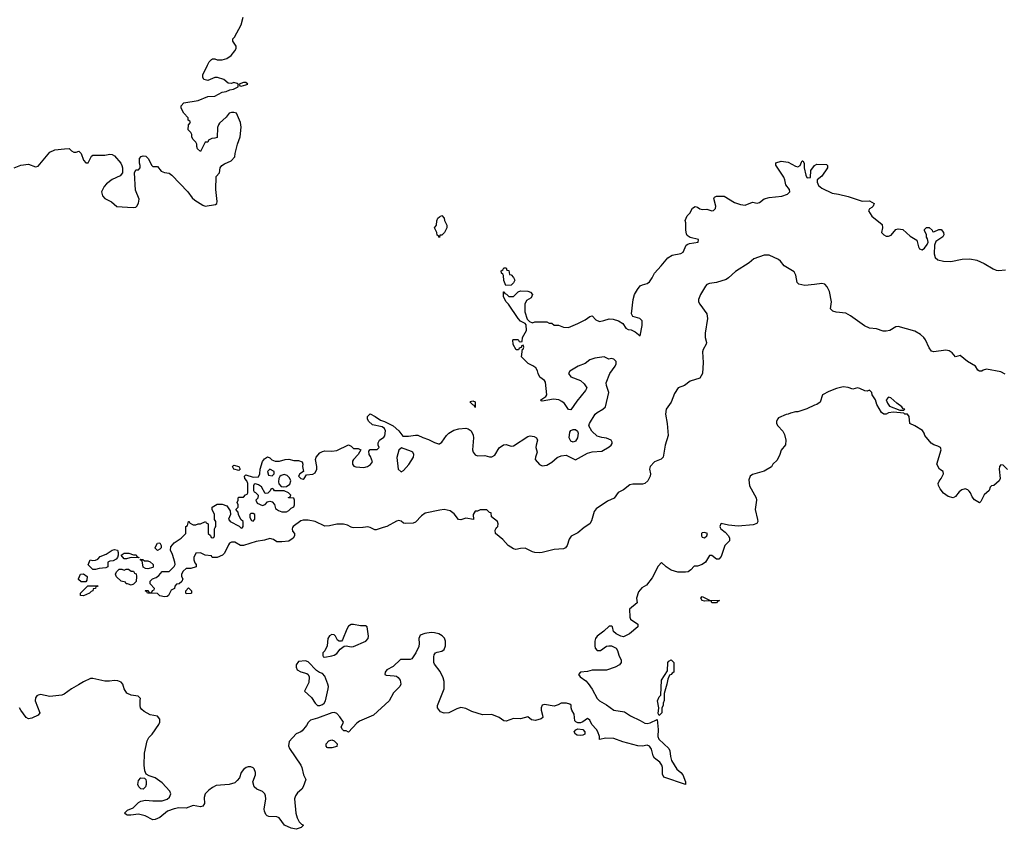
# Model space of a CAD drawing. Header units: inches. Extents: x 2106670 to 2322961, y 36024 to 224899.
# Tile 41 of 256: x 2159096 to 2167339, y 67474 to 74251. Entities that reach past the tile are written whole.
import ezdxf

# ---------------------------------------------------------------- set-up
doc = ezdxf.new("R2010")
doc.units = ezdxf.units.IN
doc.header["$MEASUREMENT"] = 0
for name, color, linetype in [('C1056', 7, 'Continuous'), ('C1057', 7, 'Continuous'), ('C1066', 7, 'Continuous'), ('C1067', 7, 'Continuous')]:
    doc.layers.add(name, color=color, linetype=linetype)

msp = doc.modelspace()

# ---------------------------------------------------------------- linework, layer by layer
at = {"layer": 'C1056', "color": 5, "elevation": 20}
for points in [[(2159708.4, 69648.4), (2159668.4, 69688.4), (2159686, 69730), (2159704.7, 69724.7), (2159730, 69726), (2159750, 69736), (2159770, 69756.3), (2159821.5, 69778.5), (2159870, 69810.7), (2159890, 69816), (2159914, 69810), (2159922, 69790), (2159922, 69770), (2159914, 69750), (2159903.6, 69736.4), (2159879.6, 69720.4), (2159850, 69718), (2159834, 69710), (2159834, 69670), (2159816.9, 69663.1), (2159762, 69658), (2159730, 69648.7)], [(2159610, 69546), (2159590, 69566), (2159588.4, 69571.6), (2159606, 69610), (2159631.6, 69611.6), (2159662, 69590), (2159659.6, 69560.4), (2159650, 69546)], [(2159630, 69429), (2159606, 69430), (2159606, 69450), (2159667.3, 69512.7), (2159752.7, 69512.7), (2159746, 69506), (2159734, 69506), (2159730, 69488.7), (2159712.7, 69487.3), (2159710, 69469), (2159696, 69464), (2159682, 69450)]]:
    msp.add_lwpolyline(points, close=True, dxfattribs=at)
at = {"layer": 'C1056', "color": 5}
for points, elevation in [([(2160000, 69740.7), (2159990, 69738), (2159970, 69738), (2159946, 69770), (2159970, 69784.7), (2160000, 69785.7)], 20), ([(2160000, 69527.9), (2159988.7, 69528.7), (2159982, 69542), (2159946, 69550), (2159907.3, 69587.3), (2159900.4, 69600.4), (2159898, 69610), (2159906, 69630), (2159930, 69652), (2159951.6, 69651.6), (2159970, 69642), (2159988.4, 69651.6), (2160000, 69651.6)], 20), ([(2160000, 68610), (2159993.1, 68613.1), (2159972.3, 68650), (2159961.2, 68690), (2159944.8, 68704.8), (2159917.5, 68717.5), (2159890, 68720.9), (2159847, 68713), (2159810, 68714), (2159710, 68735.1), (2159690, 68735.1), (2159630, 68709.7), (2159590, 68682), (2159531, 68650), (2159470, 68605.2), (2159450, 68597.2), (2159350, 68586), (2159270, 68602), (2159250, 68598), (2159238.8, 68590), (2159230, 68575.3), (2159225.5, 68550), (2159264.7, 68450), (2159250, 68429), (2159196.8, 68403.2), (2159170, 68399), (2159149.3, 68409.3), (2159105.2, 68470), (2159096, 68490)], 40), ([(2160000, 67593.7), (2159990, 67594), (2159974, 67610), (2159994, 67630), (2160000, 67632.9)], 40)]:
    msp.add_lwpolyline(points, dxfattribs=dict(at, elevation=elevation))
at = {"layer": 'C1057', "color": 5, "elevation": 40}
msp.add_lwpolyline([(2159049.2, 73010.8), (2159106.6, 73033.4), (2159170, 73040.7), (2159230, 73018), (2159250, 73024.7), (2159350, 73141), (2159390, 73161), (2159471.1, 73171.1), (2159510, 73172), (2159530, 73152), (2159550, 73142), (2159570, 73142), (2159591.6, 73151.6), (2159611.6, 73131.6), (2159630, 73074), (2159650, 73052), (2159670, 73054), (2159698, 73110), (2159710, 73118), (2159810, 73118), (2159850, 73124.7), (2159870, 73122), (2159890, 73112), (2159942, 73050), (2159952, 73030), (2159958, 73010), (2159958, 72970), (2159937.3, 72942.7), (2159870, 72912.3), (2159823.1, 72876.9), (2159804.9, 72855.1), (2159780.5, 72810), (2159790, 72776), (2159810, 72754), (2159865.8, 72725.8), (2159910, 72686.8), (2160000, 72681.1)], dxfattribs=at)
at = {"layer": 'C1066', "color": 5}
for points, elevation in [([(2164961.3, 70000), (2164964.7, 69990), (2165002, 69962), (2165030.7, 69930.7), (2165038.8, 69910), (2165038.8, 69890), (2164998.4, 69850), (2164970, 69757.2), (2164950, 69735.6), (2164930, 69734), (2164890, 69765.1), (2164870, 69766), (2164837.3, 69710), (2164810.8, 69690), (2164770, 69678), (2164742, 69678), (2164715.3, 69644.7), (2164692, 69630), (2164670, 69625.2), (2164606.8, 69626.8), (2164550, 69642), (2164508, 69670), (2164470, 69706), (2164442, 69678), (2164390, 69578), (2164342.8, 69517.2), (2164305.5, 69494.5), (2164276.8, 69463.2), (2164258.8, 69410), (2164264.7, 69370), (2164202, 69318), (2164204.7, 69250), (2164210, 69234), (2164272, 69190), (2164272, 69170), (2164201, 69110), (2164150, 69086), (2164129.4, 69089.4), (2164089.4, 69109.4), (2164068.7, 69130), (2164058, 69170), (2164050, 69175.3), (2164030, 69174), (2163987.7, 69132.3), (2163932, 69090), (2163918, 69070), (2163911.1, 69048.9), (2163910.8, 69010), (2163914.8, 68990), (2163930, 68971), (2163958, 68970), (2164010, 69006), (2164029.1, 69010.9), (2164050, 69011), (2164090.5, 68990.5), (2164101, 68970), (2164110.9, 68930.9), (2164131.3, 68890), (2164131, 68870), (2164118, 68850), (2164082, 68830), (2164010, 68806), (2163890, 68807), (2163850, 68796.2), (2163792, 68790), (2163774.8, 68770), (2163787.3, 68750), (2163835.8, 68715.8), (2163854.4, 68694.4), (2163887.4, 68647.4), (2163930.3, 68570), (2163950.4, 68550), (2164010, 68515.3), (2164070, 68471.8), (2164158.2, 68458.2), (2164210, 68423), (2164290, 68386), (2164330, 68362), (2164350, 68359.5), (2164375.1, 68364.9), (2164432, 68392), (2164442, 68310), (2164437.1, 68250), (2164447.7, 68227.7), (2164530.4, 68150), (2164540.3, 68130), (2164544.4, 68084.4), (2164552.9, 68050), (2164598.7, 67978.7), (2164632.4, 67950), (2164648.2, 67930), (2164670.7, 67870), (2164670, 67849.3), (2164489.5, 67910), (2164476.3, 67936.3), (2164476.4, 67990), (2164472.1, 68012.1), (2164456.6, 68036.6), (2164409.7, 68070), (2164398.3, 68090), (2164384.2, 68144.2), (2164369, 68170), (2164350, 68178.4), (2164309, 68171), (2164270, 68172.1), (2164146.1, 68206.1), (2164070, 68234.3), (2164002, 68238), (2163950, 68226), (2163949.3, 68250), (2163936.9, 68290), (2163926, 68310), (2163887, 68350), (2163870, 68388.7), (2163850, 68401.2), (2163810, 68373.2), (2163790, 68365.2), (2163770, 68365.2), (2163752.3, 68372.3), (2163743.3, 68383.3), (2163736.9, 68436.9), (2163718, 68470), (2163712.3, 68490), (2163712.8, 68512.8), (2163701.5, 68521.5), (2163675.3, 68530), (2163630, 68531.1), (2163604.6, 68515.4), (2163570, 68504.2), (2163490, 68518), (2163470, 68511.8), (2163461.3, 68490), (2163461.7, 68470), (2163474, 68430), (2163475.5, 68410), (2163462, 68398), (2163415.6, 68384.4), (2163380.7, 68390), (2163350, 68414.5), (2163290, 68398.2), (2163230, 68401.1), (2163170, 68380.5), (2163150, 68381.6), (2163110, 68409.6), (2163050, 68435.1), (2162970, 68431.2), (2162881.3, 68461.3), (2162830, 68486), (2162790, 68493.6), (2162757.2, 68482.8), (2162689.6, 68449.6), (2162650, 68445.6), (2162618.4, 68458.4), (2162594, 68490), (2162595.1, 68510), (2162649.7, 68650), (2162649.7, 68710), (2162641.1, 68741.1), (2162615.4, 68795.4), (2162570, 68855.3), (2162564.5, 68870), (2162563.3, 68916.7), (2162565.8, 68934.2), (2162577.2, 68950), (2162590, 68958), (2162630, 68964.9), (2162650, 68978.8), (2162661.6, 69010), (2162659.6, 69050), (2162652.8, 69072.8), (2162632.7, 69092.7), (2162604, 69110), (2162570, 69119.7), (2162541.3, 69121.3), (2162486.7, 69113.3), (2162450, 69099), (2162437.3, 69070), (2162441, 69030), (2162436.8, 69003.2), (2162411.3, 68950), (2162378, 68902), (2162365.4, 68894.6), (2162285.2, 68894.8), (2162223.5, 68836.5), (2162170, 68808.7), (2162156, 68790), (2162152, 68770), (2162163.5, 68763.5), (2162230, 68758.8), (2162250, 68754.8), (2162265.2, 68745.2), (2162282.5, 68722.5), (2162287.3, 68690), (2162278.8, 68670), (2162224.9, 68615.1), (2162190, 68549.6), (2162058.8, 68430), (2161941.4, 68378.6), (2161918.8, 68361.2), (2161850, 68288), (2161830, 68298), (2161810, 68298), (2161798, 68310), (2161788.7, 68330), (2161808, 68370), (2161776.5, 68416.5), (2161750, 68444), (2161732.9, 68452.9), (2161710, 68449.2), (2161590, 68405.2), (2161530, 68388), (2161510, 68368), (2161496.8, 68343.2), (2161461.4, 68298.6), (2161450, 68289), (2161410, 68274), (2161351, 68210), (2161347.1, 68172.9), (2161354.8, 68150), (2161450.4, 68010.4), (2161459.1, 67990), (2161470.9, 67930.9), (2161490.8, 67890), (2161470, 67829), (2161457.3, 67810), (2161421.1, 67778.9), (2161404.9, 67755.1), (2161397.3, 67730), (2161408, 67610), (2161419.1, 67570), (2161436.3, 67536.3), (2161456, 67516), (2161471.3, 67510), (2161452, 67490), (2161410, 67474), (2161370, 67482.7), (2161313.2, 67510), (2161268.7, 67570), (2161250, 67578), (2161182.5, 67582.5), (2161167.5, 67587.5), (2161157.5, 67597.5), (2161144.5, 67624.5), (2161142.9, 67642.9), (2161157.6, 67730), (2161154.9, 67754.9), (2161149.3, 67770), (2161130, 67789.3), (2161082, 67810), (2161059, 67830), (2161049.2, 67870), (2161069.3, 67930), (2161071.5, 67950), (2161059.1, 67979.1), (2161050, 67989.2), (2161030, 67996), (2161010, 67996), (2160992, 67990), (2160970, 67974), (2160951.3, 67950), (2160935.3, 67904.7), (2160918, 67882), (2160896.3, 67863.7), (2160850.4, 67849.6), (2160740.5, 67839.5), (2160710, 67825.1), (2160679.1, 67800.9), (2160648.8, 67770), (2160640.8, 67739.2), (2160643.1, 67690), (2160630, 67667.8), (2160610, 67661.3), (2160550, 67672), (2160490, 67652), (2160430, 67654.3), (2160390, 67646), (2160334.9, 67625.1), (2160270, 67572.7), (2160230, 67556), (2160210, 67552.7), (2160146.3, 67586.3), (2160090, 67600.9), (2160027.1, 67592.9), (2160000, 67593.7)], 40), ([(2161380.3, 70000), (2161376, 69990), (2161381, 69970), (2161396.3, 69950), (2161398, 69930), (2161386.8, 69910), (2161350, 69886.9), (2161290, 69879.5), (2161250, 69881.2), (2161220.2, 69900.2), (2161190, 69909.2), (2161144.5, 69895.5), (2161076.8, 69883.2), (2160970, 69848.7), (2160946, 69850), (2160896.4, 69876.4), (2160870, 69878), (2160851.6, 69868.4), (2160843.6, 69856.4), (2160810, 69786), (2160794, 69770), (2160748.4, 69748.4), (2160708.4, 69748.4), (2160702, 69762), (2160648.4, 69768.4), (2160610, 69788), (2160570, 69786), (2160554, 69750), (2160554, 69730), (2160563.6, 69703.6), (2160574, 69690), (2160574, 69670), (2160530, 69658), (2160490, 69658), (2160465.4, 69634.6), (2160452, 69610), (2160452, 69590), (2160462, 69570), (2160452.7, 69547.3), (2160431.6, 69528.4), (2160410, 69526), (2160394, 69510), (2160391.3, 69488.7), (2160365.4, 69474.6), (2160342, 69430), (2160330, 69424), (2160310, 69421.2), (2160270, 69429.2), (2160250, 69448), (2160166, 69450), (2160162, 69462), (2160146, 69470), (2160150, 69474), (2160170, 69474), (2160178, 69458), (2160190, 69454), (2160202, 69458), (2160207.3, 69472.7), (2160222, 69478), (2160226, 69490), (2160188.4, 69528.4), (2160189.3, 69550.7), (2160209.4, 69570.6), (2160238, 69582), (2160260.4, 69599.6), (2160288, 69632), (2160347.3, 69632.7), (2160390, 69674), (2160398, 69690), (2160395.3, 69710), (2160374.6, 69774.6), (2160358, 69810), (2160360.4, 69839.6), (2160390, 69872), (2160448.4, 69911.6), (2160486, 69950), (2160486, 70000)], 20), ([(2160674, 70000), (2160674, 69950), (2160692.7, 69932.7), (2160698, 69918), (2160710, 69914), (2160722, 69918), (2160726, 69930), (2160726, 69990), (2160732, 70000)], 20), ([(2160944.4, 70000), (2160950, 69994), (2160962, 69998), (2160962.7, 70000)], 20), ([(2161972.9, 70000), (2161970, 69999.6), (2161890, 69998), (2161880, 70000)], 20), ([(2162139.7, 70000), (2162081.5, 69981.5), (2162070, 69980.9), (2162031.7, 70000)], 20), ([(2163821.9, 70000), (2163820.7, 69999.3), (2163770, 69955.1), (2163712.8, 69927.2), (2163697.5, 69902.5), (2163680.8, 69850), (2163664.9, 69830), (2163650, 69822.6), (2163570, 69815.6), (2163471.3, 69790), (2163451.2, 69788.8), (2163410, 69791), (2163390, 69796.8), (2163327.1, 69827.1), (2163290, 69825.7), (2163250, 69816.3), (2163230, 69820.5), (2163186, 69850), (2163140.1, 69900.1), (2163079, 69950), (2163078, 69978), (2163082, 69990), (2163090.5, 70000)], 20), ([(2160000, 69785.7), (2160010, 69786), (2160050, 69772), (2160071.3, 69771.3), (2160078, 69758), (2160094, 69750), (2160094, 69746), (2160090, 69746), (2160030, 69748.7), (2160000, 69740.7)], 20), ([(2160000, 69651.6), (2160008.4, 69651.6), (2160030, 69634), (2160050, 69634), (2160058, 69618), (2160071.6, 69611.6), (2160074, 69590), (2160071.6, 69548.4), (2160050, 69526), (2160030, 69518), (2160007.3, 69527.3), (2160000, 69527.9)], 20), ([(2160000, 67632.9), (2160045.4, 67654.6), (2160090, 67698.8), (2160110, 67710.8), (2160150, 67718.8), (2160210, 67711), (2160290, 67711), (2160330, 67727.3), (2160350, 67742.8), (2160361.2, 67770), (2160351.9, 67791.9), (2160290, 67864), (2160230, 67904), (2160181.2, 67921.2), (2160155.3, 67935.3), (2160143.2, 67963.2), (2160139.5, 68010), (2160142, 68110), (2160164.1, 68215.9), (2160177.5, 68242.5), (2160204, 68270), (2160262, 68350), (2160269.4, 68370), (2160270, 68395.3), (2160250, 68421.2), (2160190, 68433.2), (2160139, 68459), (2160118, 68478), (2160108.7, 68490), (2160104, 68510), (2160104, 68556), (2160108, 68570), (2160089, 68589), (2160030, 68596.2), (2160000, 68610)], 40)]:
    msp.add_lwpolyline(points, dxfattribs=dict(at, elevation=elevation))
for points, elevation in [([(2164830, 69958), (2164810, 69955.1), (2164804.9, 69950), (2164803, 69930), (2164810, 69920.7), (2164830, 69914.8), (2164849, 69930), (2164855.3, 69950)], 40), ([(2160250, 69808), (2160230, 69826), (2160230, 69834), (2160248.7, 69870), (2160270, 69871.3), (2160282, 69850), (2160282, 69830), (2160270, 69818)], 20), ([(2160142, 69722), (2160170, 69722), (2160190, 69714), (2160214, 69690), (2160214, 69670), (2160210, 69666), (2160170, 69655.3), (2160150, 69658), (2160128.7, 69668.7), (2160122, 69722), (2160110, 69726), (2160106, 69734), (2160127.3, 69732.7)], 20), ([(2160490, 69446), (2160486, 69450), (2160486, 69470), (2160510, 69494), (2160534, 69470), (2160534, 69450), (2160530, 69448.7)], 20), ([(2164930, 69368.7), (2164890, 69369.2), (2164886, 69386), (2164830, 69384), (2164810, 69389.2), (2164798, 69410), (2164810, 69422), (2164870, 69391.3), (2164954, 69390), (2164938, 69382)], 40), ([(2161890, 69189.6), (2161870, 69187.3), (2161850, 69174), (2161833.7, 69150), (2161799.8, 69060.2), (2161790, 69048), (2161770, 69048), (2161758, 69058), (2161741.2, 69090), (2161730, 69101.2), (2161710, 69106), (2161690, 69093.2), (2161677.3, 69070), (2161671.6, 69008.4), (2161651.6, 68968.4), (2161634, 68950), (2161634, 68930), (2161638, 68918), (2161650, 68914), (2161710, 68926), (2161730, 68931.3), (2161750, 68946), (2161778, 68982), (2161813.6, 69006.4), (2161828.9, 69011.1), (2161870, 69001.6), (2161890, 69004.4), (2161994.5, 69050), (2162014.3, 69070), (2162017.4, 69090), (2162004, 69170), (2161990, 69177), (2161950, 69177.4)], 40), ([(2161490, 68884), (2161430, 68878), (2161411.3, 68850), (2161411.3, 68830), (2161418, 68810), (2161450, 68791), (2161498.8, 68778.8), (2161510.9, 68770.9), (2161521, 68750), (2161516.8, 68703.2), (2161482, 68630), (2161538.5, 68578.5), (2161571.3, 68530), (2161590, 68511.3), (2161610, 68511), (2161630, 68518.8), (2161644, 68530), (2161657.2, 68550), (2161679.5, 68650), (2161680.9, 68670), (2161676, 68690), (2161650, 68755.3), (2161630, 68777.2), (2161605.6, 68785.6), (2161582, 68802), (2161510, 68875.3)], 40), ([(2164450, 68426), (2164442, 68442), (2164446, 68490), (2164435.3, 68550), (2164450, 68582), (2164464, 68596), (2164470, 68722), (2164520.2, 68799.8), (2164522, 68870), (2164530, 68882), (2164550, 68892), (2164571.3, 68870), (2164571.3, 68790), (2164558, 68782), (2164551.3, 68770), (2164536.9, 68763.1), (2164521, 68730), (2164514.8, 68690), (2164491.6, 68611.6), (2164491.6, 68551.6), (2164482, 68530), (2164482, 68510), (2164472, 68490), (2164472, 68450)], 40), ([(2163790, 68258.4), (2163763.3, 68263.3), (2163749, 68270), (2163739, 68290), (2163752.9, 68307.1), (2163770, 68314.8), (2163810, 68310.8), (2163827.3, 68290), (2163826, 68270), (2163810, 68260.9)], 40), ([(2161710, 68155.3), (2161676.4, 68156.4), (2161670, 68158), (2161662, 68170), (2161662, 68190), (2161685.2, 68214.8), (2161710, 68222), (2161730, 68214), (2161754, 68190), (2161750, 68168)], 40), ([(2160130, 67808.7), (2160110, 67814), (2160094, 67830), (2160086.6, 67850), (2160090, 67882), (2160110, 67904.7), (2160142, 67902), (2160151.3, 67891.3), (2160155.3, 67875.3), (2160156, 67850), (2160150.7, 67829.3)], 40)]:
    msp.add_lwpolyline(points, close=True, dxfattribs=dict(at, elevation=elevation))
at = {"layer": 'C1067', "color": 5}
for points, elevation in [([(2160000, 72681.1), (2160050, 72678), (2160070, 72682), (2160078, 72690), (2160090, 72714), (2160095.3, 72750), (2160064.7, 72824.7), (2160058, 72970), (2160070, 72994), (2160090, 72994), (2160106, 73010), (2160106, 73030), (2160098, 73050), (2160098, 73090), (2160114.6, 73105.4), (2160130, 73111.3), (2160152, 73110), (2160172, 73090), (2160202, 73030), (2160210, 73022), (2160250, 73022), (2160282, 72982), (2160310, 72971.3), (2160346.4, 72966.4), (2160371.3, 72950), (2160502.8, 72810), (2160539.8, 72759.8), (2160561.4, 72741.4), (2160630, 72698), (2160650, 72691), (2160736.4, 72703.6), (2160748, 72712), (2160748.7, 72730), (2160737.2, 72830), (2160741.2, 72938.8), (2160768.7, 72970), (2160775.3, 73010), (2160788, 73030), (2160810, 73044.7), (2160868, 73070), (2160897.2, 73102.8), (2160899, 73130), (2160919, 73210), (2160942.7, 73270), (2160949.2, 73350), (2160944, 73390), (2160910, 73468), (2160890, 73475.3), (2160870, 73475.3), (2160851.1, 73468.9), (2160823.6, 73436.4), (2160770, 73386), (2160762, 73370), (2160752.7, 73347.3), (2160750, 73266), (2160730, 73258), (2160703.6, 73256.4), (2160678, 73242), (2160670, 73226), (2160650, 73226), (2160610, 73148), (2160586, 73170), (2160578, 73190), (2160578, 73210), (2160570, 73226), (2160546, 73250), (2160538, 73270), (2160538, 73290), (2160530, 73306), (2160508, 73330), (2160508.4, 73371.6), (2160526, 73390), (2160522, 73402), (2160506, 73410), (2160506, 73430), (2160469.3, 73469.3), (2160449, 73510), (2160449, 73530), (2160470, 73554.8), (2160590, 73574.8), (2160670, 73606.8), (2160730, 73611), (2160790, 73644.9), (2160826, 73650), (2160856.5, 73663.5), (2160886, 73670), (2160926, 73690), (2160926, 73710), (2160916.4, 73716.4), (2160890, 73726), (2160870, 73718), (2160840.4, 73720.4), (2160806, 73750), (2160752.7, 73767.3), (2160730, 73768), (2160670, 73742), (2160638, 73750), (2160628.7, 73770), (2160629.2, 73790), (2160668.4, 73871.6), (2160683.1, 73896.9), (2160703.1, 73916.9), (2160710, 73922), (2160730, 73924.7), (2160750, 73916), (2160790, 73914.8), (2160830, 73926), (2160868, 73950), (2160898, 73990), (2160908, 74010), (2160908, 74030), (2160882, 74070), (2160882, 74090), (2160895.1, 74104.9), (2160951.7, 74208.3), (2160967.6, 74272.4)], 40), ([(2160962.7, 70000), (2160966, 70010), (2160966, 70050), (2160948.4, 70068.4), (2160928, 70110), (2160926, 70130), (2160906, 70150), (2160926, 70170), (2160926, 70190), (2160918, 70210), (2160926, 70230), (2160926, 70250), (2160930, 70254), (2160970, 70254), (2160987.3, 70272.7), (2161002, 70278), (2161006, 70290), (2161006, 70370), (2160998, 70390), (2160982, 70410), (2160978, 70430), (2160990, 70442), (2161050, 70422), (2161095.3, 70424.7), (2161108, 70450), (2161108.7, 70490), (2161130, 70552), (2161145.6, 70574.4), (2161170, 70591.3), (2161190, 70584.7), (2161207.7, 70567.7), (2161234.2, 70554.2), (2161270, 70555.3), (2161318, 70570), (2161350, 70573.7), (2161390, 70562), (2161430, 70562), (2161461, 70550), (2161466.8, 70530), (2161464, 70510), (2161471.3, 70468.7), (2161442, 70450), (2161431.3, 70430), (2161450, 70411.3), (2161470, 70406), (2161478, 70410), (2161498, 70442), (2161550, 70446), (2161570, 70458), (2161582.7, 70490), (2161585.2, 70510), (2161574, 70570), (2161577.2, 70590), (2161610, 70624), (2161630, 70637.3), (2161650, 70640.7), (2161710, 70638.8), (2161750, 70644.7), (2161850, 70691), (2161870, 70682), (2161890, 70662), (2161930, 70662), (2161952, 70650), (2161931, 70610), (2161891, 70570), (2161883.5, 70556.5), (2161882.8, 70530), (2161894, 70514), (2161910, 70506.8), (2161977.5, 70502.5), (2162009.4, 70510.6), (2162032.5, 70527.5), (2162048.7, 70550), (2162034, 70594), (2162022, 70610), (2162020.4, 70639.6), (2162030, 70654), (2162090, 70654), (2162106, 70670), (2162098, 70690), (2162098, 70710), (2162108.7, 70730), (2162144.7, 70755.3), (2162153.6, 70766.4), (2162159, 70810), (2162149.1, 70829.1), (2162130, 70842), (2162050, 70859), (2162015.3, 70890), (2162008.7, 70910), (2162008.7, 70930), (2162029.5, 70950.5), (2162071, 70930), (2162118, 70898), (2162150, 70886.8), (2162222.8, 70850), (2162270.7, 70810), (2162304.7, 70764.7), (2162350, 70764.9), (2162410, 70774.4), (2162430, 70772.7), (2162470, 70753), (2162517.4, 70737.4), (2162570, 70710.7), (2162602, 70702), (2162610, 70701), (2162630, 70714), (2162670, 70770.5), (2162690, 70790.5), (2162730, 70814.8), (2162773.6, 70826.4), (2162830, 70830.7), (2162850, 70826.8), (2162874.8, 70810), (2162892.8, 70772.8), (2162894.9, 70750), (2162887.7, 70650), (2162893.4, 70630), (2162910, 70607.3), (2162930, 70599.1), (2162990, 70603.8), (2163030, 70592.7), (2163050, 70593), (2163073, 70607), (2163110, 70666.8), (2163147.2, 70692.8), (2163170, 70694), (2163210, 70681.6), (2163230, 70683.8), (2163350, 70763), (2163370, 70768.2), (2163402, 70762), (2163422.8, 70750), (2163430.6, 70730), (2163418.7, 70690), (2163417.6, 70670), (2163428.4, 70630), (2163413.4, 70590), (2163410.7, 70570), (2163447.7, 70527.7), (2163470, 70516), (2163510, 70522), (2163550, 70547.7), (2163594.9, 70585.1), (2163630, 70601.1), (2163670, 70606), (2163750, 70568), (2163850, 70623.8), (2163890, 70633.4), (2163970, 70639.1), (2164030, 70674.8), (2164049, 70690), (2164055.5, 70704.5), (2164056, 70716), (2164049, 70730), (2164010, 70749.3), (2163970, 70752.3), (2163930, 70764), (2163887.2, 70807.2), (2163861.2, 70850), (2163866, 70870), (2163915.1, 70950), (2163930, 70963), (2163979, 70990), (2163999.3, 71010), (2164029.3, 71130), (2164009.5, 71189.5), (2164007, 71210), (2164037, 71290), (2164082.7, 71350), (2164089.3, 71370), (2164088.7, 71390), (2164070, 71408.7), (2164050, 71414), (2164029.1, 71409.1), (2163988.4, 71428.4), (2163910, 71417.2), (2163870, 71404), (2163830, 71373.2), (2163772, 71350), (2163702, 71310), (2163692, 71290), (2163710, 71262), (2163790.6, 71230.6), (2163822, 71202), (2163844.7, 71170), (2163833.7, 71146.3), (2163761.1, 71058.9), (2163710, 70986), (2163690, 70988), (2163657.1, 71037.1), (2163635.8, 71055.8), (2163610, 71068), (2163565.8, 71074.2), (2163470, 71058), (2163462, 71062), (2163458, 71070), (2163502, 71098), (2163508.7, 71110), (2163497.2, 71217.2), (2163488.7, 71230), (2163450, 71259), (2163436, 71290), (2163431.8, 71311.8), (2163416.6, 71336.6), (2163393.4, 71353.4), (2163352.1, 71372.1), (2163298, 71430), (2163306, 71494), (2163310, 71494), (2163318, 71510), (2163310, 71526), (2163298, 71522), (2163294, 71506), (2163278, 71502), (2163272.7, 71487.3), (2163252.7, 71487.3), (2163227.3, 71532.7), (2163226, 71570), (2163230, 71574), (2163270, 71574), (2163278, 71558), (2163290, 71554), (2163302, 71558), (2163306, 71590), (2163338, 71650), (2163336.4, 71696.4), (2163328.4, 71708.4), (2163290, 71728.7), (2163270, 71748.7), (2163188.9, 71868.9), (2163168, 71890), (2163146, 71930), (2163147.3, 71972.7), (2163152.7, 71972.7), (2163158, 71958), (2163172.7, 71952.7), (2163190, 71934), (2163230, 71934), (2163270, 71974), (2163290, 71982), (2163350, 71978), (2163372, 71970), (2163390, 71952), (2163376.9, 71923.1), (2163339.6, 71900.4), (2163324.7, 71870), (2163326.4, 71806.4), (2163343.6, 71743.6), (2163363.6, 71723.6), (2163390, 71714), (2163410, 71722), (2163510, 71722), (2163530, 71712), (2163550, 71712), (2163570, 71694), (2163607.3, 71692.7), (2163650, 71676), (2163690, 71674.8), (2163770, 71706.8), (2163830, 71738.8), (2163870, 71766), (2163890, 71771), (2163919.5, 71739.5), (2163950, 71725.7), (2163987.8, 71732.2), (2164030, 71748.2), (2164065.5, 71745.5), (2164110, 71730.8), (2164146.7, 71706.7), (2164171.3, 71670), (2164190, 71658.8), (2164214, 71654), (2164250, 71638), (2164290, 71604.7), (2164308.7, 71690), (2164308, 71730), (2164288.9, 71748.9), (2164230, 71765.2), (2164217, 71790), (2164231.5, 71908.5), (2164243.6, 71950), (2164267.1, 71992.9), (2164290, 72022), (2164310, 72033), (2164350, 72043.8), (2164370, 72058), (2164391, 72089), (2164409.6, 72130.4), (2164467, 72190), (2164521.1, 72258.9), (2164558.7, 72281.3), (2164630, 72294), (2164650, 72304.9), (2164676.5, 72363.5), (2164689, 72371), (2164702.7, 72377.3), (2164775.3, 72390), (2164778, 72410), (2164709, 72429), (2164685.2, 72445.2), (2164679, 72459), (2164674, 72490), (2164674, 72550), (2164668, 72570), (2164684, 72610), (2164707.3, 72632.7), (2164727.8, 72672.2), (2164750, 72687.3), (2164770, 72682), (2164788.7, 72668.7), (2164810, 72661.3), (2164850, 72664.9), (2164890, 72650.4), (2164905.8, 72654.2), (2164920.7, 72670), (2164924.7, 72690), (2164906.6, 72753.4), (2164913.8, 72766.2), (2164930, 72773.1), (2164993.5, 72773.5), (2165080.5, 72720.5), (2165130, 72702.8), (2165170, 72698.8), (2165230, 72724.7), (2165270, 72714), (2165290, 72720.7), (2165330, 72750.3), (2165370, 72762.4), (2165475.2, 72775.2), (2165522.7, 72790), (2165542.7, 72810), (2165540.9, 72830), (2165509.5, 72870), (2165502.9, 72910), (2165493, 72933), (2165425.6, 73034.4), (2165427, 73053), (2165470, 73067.3), (2165530, 73058.8), (2165590, 73024.7), (2165610, 73018), (2165629, 73031), (2165640.2, 73059.8), (2165648, 73070), (2165651.3, 73070), (2165664.7, 73050), (2165664.7, 73010), (2165678, 72950), (2165684.7, 72930), (2165690, 72926.8), (2165715.3, 72930), (2165719.3, 72990), (2165750, 73030.7), (2165770, 73042.8), (2165850, 73038), (2165858, 73030), (2165858, 73010), (2165810, 72942), (2165772, 72910), (2165771.3, 72890), (2165783.5, 72863.5), (2165810, 72841), (2165898, 72798), (2165950, 72790.6), (2166032, 72770), (2166150, 72731), (2166210, 72736), (2166250, 72712), (2166242, 72690), (2166230, 72678), (2166210, 72668), (2166201, 72650), (2166230, 72606), (2166315.3, 72535.3), (2166318, 72510), (2166312, 72470), (2166331.3, 72450), (2166350, 72438.8), (2166370, 72438.8), (2166392.5, 72447.5), (2166430, 72496), (2166450, 72501), (2166490, 72496), (2166550, 72438.8), (2166606, 72406), (2166621, 72350), (2166630, 72332), (2166650, 72324.7), (2166670, 72338), (2166694, 72370), (2166702, 72390), (2166696.4, 72416.4), (2166688.7, 72430), (2166688, 72450), (2166670, 72486), (2166670, 72494), (2166688.4, 72511.6), (2166710, 72512), (2166734, 72490), (2166738, 72478), (2166750, 72474), (2166790, 72494), (2166810, 72494), (2166831, 72470), (2166831.3, 72450), (2166825.4, 72434.6), (2166764.5, 72395.5), (2166755.5, 72364.5), (2166750.4, 72290), (2166760.6, 72260.6), (2166781.1, 72241.1), (2166830, 72228.4), (2166890, 72226.7), (2166986.2, 72246.2), (2167050, 72250.3), (2167110, 72237.6), (2167171.3, 72211.3), (2167245.1, 72165.1), (2167270, 72154.4), (2167290, 72150.4), (2167350, 72155.8)], 20), ([(2167345.1, 71285.1), (2167310, 71304.5), (2167190, 71326), (2167162, 71318), (2167150, 71309), (2167130, 71309), (2167118, 71318), (2167097.2, 71350), (2167030, 71389.3), (2166970, 71439), (2166930, 71429.5), (2166901.5, 71461.5), (2166878, 71478), (2166850, 71483.9), (2166750, 71469.4), (2166730, 71477.2), (2166710, 71504), (2166679.6, 71570), (2166665.1, 71590), (2166637.1, 71617.1), (2166590, 71644.1), (2166450, 71683.1), (2166430, 71681.4), (2166380.4, 71650), (2166350, 71642.5), (2166323.8, 71643.8), (2166270, 71664.5), (2166210, 71668.7), (2166169.5, 71689.5), (2166050, 71772.9), (2166013.5, 71793.5), (2165930, 71801.5), (2165902.9, 71810), (2165883.9, 71830), (2165893.7, 71890), (2165875.1, 71975.1), (2165854.9, 72014.9), (2165836.2, 72036.2), (2165810, 72043.5), (2165750, 72033.1), (2165670, 72026.9), (2165617.6, 72037.6), (2165604.4, 72050), (2165593.1, 72113.1), (2165579.7, 72139.7), (2165496.9, 72190), (2165466, 72230), (2165450, 72242.8), (2165370, 72281.3), (2165330, 72280.9), (2165241.7, 72250), (2165203.9, 72216.1), (2165090, 72144.2), (2165030, 72089), (2165010, 72075.9), (2164930, 72052.2), (2164870, 72043.5), (2164850, 72035.1), (2164838.8, 72021.2), (2164796, 71950), (2164780.3, 71910), (2164780.3, 71890), (2164788.7, 71870), (2164847.9, 71790), (2164853.8, 71750), (2164833.9, 71626.1), (2164835.5, 71590), (2164845.8, 71550), (2164844.1, 71535.9), (2164817.5, 71490), (2164811.8, 71470), (2164817.4, 71382.6), (2164813.4, 71290), (2164790, 71249.5), (2164710, 71224.5), (2164661, 71190), (2164610, 71169.5), (2164578.2, 71121.8), (2164550.2, 71050), (2164509.4, 70990.6), (2164502.6, 70950), (2164517.4, 70870), (2164523.6, 70770), (2164499.3, 70690), (2164482, 70590), (2164466.4, 70573.6), (2164410, 70549.6), (2164373, 70510), (2164367.7, 70487.7), (2164376, 70450), (2164374.8, 70430), (2164354, 70390), (2164330.6, 70370), (2164310, 70363.9), (2164230, 70363.2), (2164203.6, 70356.4), (2164150, 70316.2), (2164106, 70294), (2164073.8, 70246.2), (2164018.4, 70221.6), (2163922.2, 70157.8), (2163906.4, 70133.6), (2163884.3, 70055.7), (2163870.3, 70030), (2163821.9, 70000)], 20), ([(2167367, 70487), (2167330, 70521.2), (2167310, 70524), (2167298.8, 70510), (2167294.8, 70490), (2167303, 70410), (2167296.3, 70390), (2167250, 70352.7), (2167230.6, 70349.4), (2167220.7, 70339.3), (2167210.8, 70310), (2167170, 70274), (2167142, 70218), (2167132, 70208), (2167090, 70232.3), (2167070, 70256), (2167056.3, 70290), (2167045.1, 70305.1), (2167034.7, 70314.7), (2167010, 70323.7), (2166983.4, 70316.6), (2166960.9, 70299.1), (2166930, 70260.4), (2166910.5, 70250), (2166870, 70260.3), (2166829.1, 70289.1), (2166802.9, 70322.9), (2166789.4, 70350.6), (2166786.6, 70370), (2166792.7, 70387.3), (2166811.6, 70410), (2166829, 70450), (2166828, 70470), (2166795.3, 70490), (2166775.3, 70530), (2166809.2, 70650), (2166804, 70670), (2166782.5, 70682.5), (2166750, 70691.5), (2166727.2, 70707.2), (2166673.2, 70770), (2166669.2, 70790), (2166653.3, 70813.3), (2166590, 70852), (2166548.7, 70870), (2166542, 70930), (2166528.9, 70948.9), (2166506, 70950), (2166498, 70958), (2166410, 70966.6), (2166370, 70959), (2166350, 70949.2), (2166330, 70948.7), (2166310, 70962), (2166273.2, 71030), (2166259.3, 71070), (2166232.7, 71110), (2166229, 71130), (2166210, 71149), (2166190, 71142.7), (2166170, 71143.7), (2166130, 71165.2), (2166110, 71169.2), (2166070, 71159), (2166032.7, 71172.7), (2165990, 71177.2), (2165935.3, 71164.7), (2165870, 71139.3), (2165818, 71110), (2165798, 71050), (2165770, 71029.2), (2165750, 71024), (2165686.4, 70993.6), (2165611.1, 70968.9), (2165591.6, 70968.4), (2165550, 70958), (2165530, 70948), (2165512.7, 70947.3), (2165450, 70918), (2165442, 70910), (2165432, 70890), (2165432, 70870), (2165442, 70850), (2165486, 70806), (2165498, 70778), (2165511, 70730), (2165506.4, 70693.6), (2165470, 70648.7), (2165458.4, 70610), (2165437, 70563), (2165402, 70530), (2165391.1, 70508.9), (2165327.9, 70472.1), (2165230, 70443.7), (2165210.5, 70429.5), (2165199.9, 70400.1), (2165205.5, 70350), (2165260.7, 70250), (2165264, 70230), (2165252.7, 70150), (2165272.5, 70067.5), (2165274.4, 70050), (2165266, 70034), (2165236.7, 70023.3), (2165110, 70011.2), (2165030, 70019.5), (2164970, 70033.2), (2164964.7, 70030), (2164958, 70010), (2164961.3, 70000)], 40), ([(2160732, 70000), (2160738, 70010), (2160738, 70050), (2160728, 70068), (2160728, 70110), (2160708.7, 70150), (2160708.7, 70170), (2160750, 70196), (2160790, 70196), (2160830, 70182), (2160859.6, 70139.6), (2160862, 70110), (2160844.7, 70070), (2160858, 70050), (2160932.7, 70012.7), (2160944.4, 70000)], 20), ([(2163090.5, 70000), (2163099, 70010), (2163102, 70030), (2163095.3, 70050), (2163046, 70090), (2163042, 70122), (2163030, 70126), (2163007.3, 70147.3), (2162950, 70148), (2162930, 70138), (2162910, 70138), (2162892, 70110), (2162894, 70066), (2162830, 70079), (2162790, 70065.2), (2162770, 70066.6), (2162734.3, 70114.3), (2162699.5, 70139.5), (2162650, 70149.7), (2162614.3, 70145.7), (2162490, 70120.5), (2162461.2, 70098.8), (2162410, 70044), (2162390, 70036), (2162330, 70033.2), (2162310, 70037.2), (2162290, 70053.2), (2162270, 70058), (2162250, 70052.7), (2162170, 70009.7), (2162139.7, 70000)], 20), ([(2160486, 70000), (2160486, 70010), (2160502, 70018), (2160508.4, 70051.6), (2160514, 70050), (2160518, 70038), (2160550, 70022), (2160570, 70022), (2160591.3, 70031.3), (2160608.7, 70031.3), (2160651.6, 70051.6), (2160658, 70038), (2160674, 70030), (2160674, 70000)], 20), ([(2161880, 70000), (2161870, 70002), (2161840.5, 70020.5), (2161808.4, 70028.4), (2161752.6, 70027.4), (2161690, 70014.5), (2161650, 70012.3), (2161570, 70049.5), (2161510, 70061.2), (2161470, 70061.2), (2161450, 70055.3), (2161384.7, 70010), (2161380.3, 70000)], 20), ([(2162031.7, 70000), (2162030, 70000.9), (2162010, 70005.1), (2161972.9, 70000)], 20)]:
    msp.add_lwpolyline(points, dxfattribs=dict(at, elevation=elevation))
for points, elevation in [([(2160990, 73726), (2160970, 73726), (2160934, 73710), (2160938, 73698), (2160950, 73694), (2160990, 73704.7), (2161006, 73710)], 40), ([(2162610, 72428.7), (2162602, 72442), (2162590, 72446), (2162588, 72470), (2162568.7, 72510), (2162586, 72530), (2162587.3, 72567.3), (2162598, 72590), (2162610, 72602), (2162630, 72612), (2162650.7, 72590.7), (2162651.3, 72571.3), (2162672, 72530), (2162672, 72510), (2162652, 72470), (2162630, 72448), (2162614, 72446)], 20), ([(2163167.3, 72027.3), (2163148.4, 72068.4), (2163146, 72110), (2163142, 72122), (2163128.4, 72128.4), (2163128, 72150), (2163142, 72158), (2163150, 72174), (2163170, 72174), (2163174, 72154), (2163190, 72152), (2163198, 72118), (2163210, 72114), (2163230, 72094), (2163242, 72070), (2163231.1, 72048.9), (2163210, 72028)], 20), ([(2162910, 71006), (2162902, 71022), (2162890, 71026), (2162868, 71050), (2162870, 71054), (2162890, 71062), (2162910, 71052)], 20), ([(2166370, 71092), (2166351, 71070), (2166359.8, 71039.8), (2166376.9, 71016.9), (2166463.6, 70983.6), (2166490, 70982), (2166498, 70982), (2166506, 70990), (2166493.2, 70993.2), (2166482, 71010), (2166440.1, 71040.1), (2166390, 71086)], 40), ([(2163730, 70715.3), (2163710, 70722), (2163697.2, 70750), (2163702, 70798), (2163710, 70812), (2163730, 70822), (2163750, 70822), (2163765.4, 70805.4), (2163770.9, 70790.9), (2163766, 70750), (2163750, 70722)], 20), ([(2162294, 70666), (2162271.1, 70648.9), (2162253.2, 70586.8), (2162264, 70490), (2162290, 70467.3), (2162310, 70477.3), (2162353.7, 70526.3), (2162393.2, 70590), (2162397.2, 70610), (2162388.7, 70630), (2162377.5, 70637.5)], 20), ([(2160930, 70478), (2160890, 70488.7), (2160878, 70510), (2160890, 70522), (2160930, 70511), (2160942, 70490)], 20), ([(2161190, 70488), (2161172, 70470), (2161178, 70438), (2161210, 70434), (2161226, 70450), (2161226, 70470)], 20), ([(2161310, 70445.2), (2161284, 70436), (2161273.7, 70426.3), (2161264.7, 70410), (2161262, 70382), (2161265.4, 70365.4), (2161284.7, 70344.7), (2161301, 70341), (2161330, 70344.7), (2161357, 70363), (2161366, 70390), (2161356.2, 70416.2), (2161334.5, 70434.5)], 20), ([(2161070, 70366), (2161058, 70362), (2161054, 70350), (2161054, 70310), (2161058, 70298), (2161070, 70294), (2161094, 70270), (2161090, 70246), (2161074, 70230), (2161084.7, 70204.7), (2161130, 70184.7), (2161150, 70192), (2161170, 70214), (2161190, 70222), (2161210, 70214), (2161230, 70194), (2161238, 70158), (2161263.6, 70143.6), (2161291.6, 70131.6), (2161330, 70131.3), (2161350, 70142), (2161370, 70162), (2161390, 70174), (2161398, 70190), (2161398, 70230), (2161390, 70246), (2161347.3, 70247.3), (2161347.3, 70252.7), (2161362, 70258), (2161366, 70270), (2161346, 70290), (2161310, 70308), (2161230, 70306), (2161222, 70322), (2161210, 70326), (2161198, 70322), (2161192.7, 70307.3), (2161172.7, 70287.3), (2161150, 70286), (2161120.4, 70340.4), (2161096.4, 70356.4)], 20), ([(2161050, 70118), (2161030, 70118), (2161022, 70110), (2161023.6, 70083.6), (2161038, 70058), (2161050, 70054), (2161066, 70070), (2161066, 70110)], 20)]:
    msp.add_lwpolyline(points, close=True, dxfattribs=dict(at, elevation=elevation))

doc.saveas('drawing.dxf')
